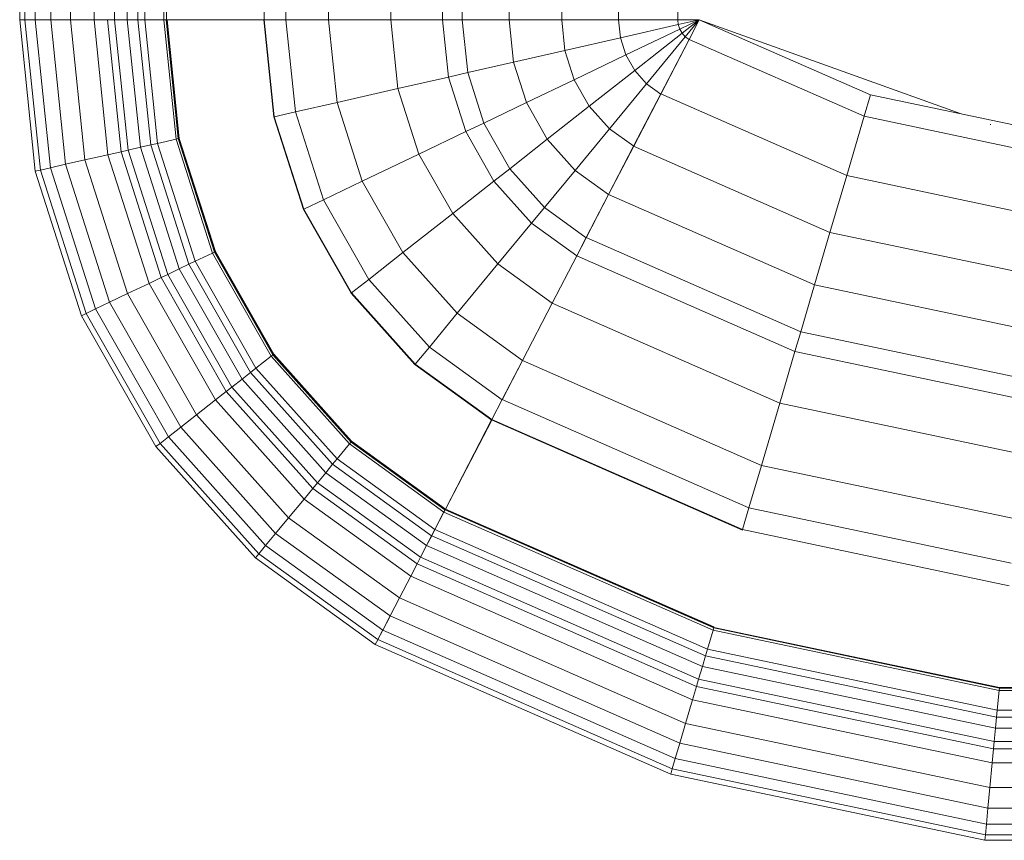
# Model space of a CAD drawing. Header units: millimetres. Extents: x 24644 to 52152, y 2709 to 38988.
# Tile 30 of 93: x 32757 to 33020, y 36380 to 36599. Entities that reach past the tile are written whole.
import ezdxf

# ---------------------------------------------------------------- set-up
doc = ezdxf.new("R2010")
doc.units = ezdxf.units.MM
doc.layers.add('M-EQPM-____-OTLN', color=50, linetype='Continuous', lineweight=20)

# ---------------------------------------------------------------- blocks, each defined once
blk = doc.blocks.new('Прямая форма - V line-609801-В_Этаж 01_Вентиляция')
at = {"layer": 'M-EQPM-____-OTLN', "color": 9}
for p, q in [((-299.99, -183.27), (-299.99, -229.09)), ((-298.6, -183.27), (-298.6, -229.09)), ((-295.82, -183.27), (-295.82, -229.09)), ((-291.73, -183.27), (-291.73, -229.09)), ((-286.45, -183.27), (-286.45, -229.09)), ((-280.15, -183.27), (-280.15, -229.09)), ((-274.68, -183.27), (-274.68, -229.09)), ((-271.3, -183.27), (-271.3, -229.09)), ((-268.48, -183.27), (-268.48, -229.09)), ((-266.64, -183.27), (-266.64, -229.09)), ((-261.6, -183.27), (-261.6, -229.09)), ((-260.84, -183.27), (-260.84, -229.09)), ((-234.78, -183.27), (-234.78, -229.09)), ((-229.01, -183.27), (-229.01, -229.09)), ((-217.65, -183.27), (-217.65, -229.09)), ((-201.03, -183.27), (-201.03, -229.09)), ((-187.3, -183.27), (-187.3, -229.09)), ((-182.02, -183.27), (-182.02, -229.09)), ((-169.53, -183.27), (-169.53, -229.09)), ((-155.5, -183.27), (-155.5, -229.09)), ((-140.36, -183.27), (-140.36, -229.09)), ((-124.56, -183.27), (-124.56, -229.09)), ((-298.6, -229.09), (-299.99, -229.09)), ((-298.6, -229.09), (-299.99, -229.09)), ((-299.99, -229.09), (-295.83, -269.46)), ((-299.99, -229.09), (-295.83, -269.46)), ((-295.82, -229.09), (-298.6, -229.09)), ((-295.82, -229.09), (-298.6, -229.09)), ((-298.6, -229.09), (-294.47, -269.15)), ((-298.6, -229.09), (-294.47, -269.15)), ((-291.73, -229.09), (-295.82, -229.09)), ((-291.73, -229.09), (-295.82, -229.09)), ((-295.82, -229.09), (-291.75, -268.53)), ((-295.82, -229.09), (-291.75, -268.53)), ((-286.45, -229.09), (-291.73, -229.09)), ((-286.45, -229.09), (-291.73, -229.09)), ((-291.73, -229.09), (-287.76, -267.61)), ((-291.73, -229.09), (-287.76, -267.61)), ((-280.15, -229.09), (-286.45, -229.09)), ((-280.15, -229.09), (-286.45, -229.09)), ((-286.45, -229.09), (-282.6, -266.44)), ((-286.45, -229.09), (-282.6, -266.44)), ((-276.59, -229.09), (-280.15, -229.09)), ((-276.59, -229.09), (-280.15, -229.09)), ((-280.15, -229.09), (-276.45, -265.04)), ((-280.15, -229.09), (-276.45, -265.04)), ((-274.68, -229.09), (-276.59, -229.09)), ((-274.68, -229.09), (-276.59, -229.09)), ((-276.59, -229.09), (-272.96, -264.24)), ((-276.59, -229.09), (-272.96, -264.24)), ((-271.3, -229.09), (-274.68, -229.09)), ((-271.3, -229.09), (-274.68, -229.09)), ((-274.68, -229.09), (-271.1, -263.82)), ((-274.68, -229.09), (-271.1, -263.82)), ((-268.48, -229.09), (-271.3, -229.09)), ((-268.48, -229.09), (-271.3, -229.09)), ((-271.3, -229.09), (-267.8, -263.06)), ((-271.3, -229.09), (-267.8, -263.06)), ((-266.64, -229.09), (-268.48, -229.09)), ((-266.64, -229.09), (-268.48, -229.09)), ((-268.48, -229.09), (-265.04, -262.43)), ((-268.48, -229.09), (-265.04, -262.43)), ((-261.6, -229.09), (-266.64, -229.09)), ((-261.6, -229.09), (-266.64, -229.09)), ((-266.64, -229.09), (-263.25, -262.03)), ((-266.64, -229.09), (-263.25, -262.03)), ((-260.97, -229.09), (-261.6, -229.09)), ((-261.6, -229.09), (-258.32, -260.9)), ((-261.6, -229.09), (-258.32, -260.9)), ((-260.84, -229.09), (-260.97, -229.09)), ((-260.97, -229.09), (-257.71, -260.76)), ((-260.97, -229.09), (-257.71, -260.76)), ((-234.78, -229.09), (-260.84, -229.09)), ((-260.71, -229.09), (-260.84, -229.09)), ((-260.84, -229.09), (-257.58, -260.73)), ((-260.84, -229.09), (-257.58, -260.73)), ((-234.91, -229.09), (-260.71, -229.09)), ((-260.71, -229.09), (-257.45, -260.7)), ((-260.71, -229.09), (-257.45, -260.7)), ((-234.78, -229.09), (-234.91, -229.09)), ((-234.91, -229.09), (-232.25, -254.96)), ((-234.91, -229.09), (-232.25, -254.96)), ((-229.01, -229.09), (-234.78, -229.09)), ((-229.01, -229.09), (-234.78, -229.09)), ((-234.78, -229.09), (-232.12, -254.93)), ((-234.78, -229.09), (-232.12, -254.93)), ((-217.65, -229.09), (-229.01, -229.09)), ((-217.65, -229.09), (-229.01, -229.09)), ((-229.01, -229.09), (-226.48, -253.64)), ((-229.01, -229.09), (-226.48, -253.64)), ((-201.03, -229.09), (-217.65, -229.09)), ((-201.03, -229.09), (-217.65, -229.09)), ((-217.65, -229.09), (-215.38, -251.11)), ((-217.65, -229.09), (-215.38, -251.11)), ((-187.3, -229.09), (-201.03, -229.09)), ((-187.3, -229.09), (-201.03, -229.09)), ((-201.03, -229.09), (-199.15, -247.41)), ((-201.03, -229.09), (-199.15, -247.41)), ((-182.02, -229.09), (-187.3, -229.09)), ((-182.02, -229.09), (-187.3, -229.09)), ((-187.3, -229.09), (-185.73, -244.35)), ((-187.3, -229.09), (-185.73, -244.35)), ((-169.53, -229.09), (-182.02, -229.09)), ((-169.53, -229.09), (-182.02, -229.09)), ((-182.02, -229.09), (-180.56, -243.17)), ((-182.02, -229.09), (-180.56, -243.17)), ((-155.5, -229.09), (-169.53, -229.09)), ((-155.5, -229.09), (-169.53, -229.09)), ((-169.53, -229.09), (-168.36, -240.39)), ((-169.53, -229.09), (-168.36, -240.39)), ((-140.36, -229.09), (-155.5, -229.09)), ((-140.36, -229.09), (-155.5, -229.09)), ((-155.5, -229.09), (-154.66, -237.26)), ((-155.5, -229.09), (-154.66, -237.26)), ((-124.56, -229.09), (-140.36, -229.09)), ((-124.56, -229.09), (-140.36, -229.09)), ((-140.36, -229.09), (-139.86, -233.89)), ((-140.36, -229.09), (-139.86, -233.89)), ((-124.43, -230.37), (-139.86, -233.89)), ((-124.43, -230.37), (-139.86, -233.89)), ((-118.83, -229.09), (-124.56, -229.09)), ((-118.83, -229.09), (-124.56, -229.09)), ((-124.56, -229.09), (-124.43, -230.37)), ((-124.56, -229.09), (-124.43, -230.37)), ((-118.83, -229.09), (-124.43, -230.37)), ((-118.83, -229.09), (-124.43, -230.37)), ((-124.43, -230.37), (-124.04, -231.59)), ((-124.43, -230.37), (-124.04, -231.59)), ((-118.83, -229.09), (-124.04, -231.59)), ((-118.83, -229.09), (-124.04, -231.59)), ((-118.83, -229.09), (-123.41, -232.69)), ((-118.83, -229.09), (-123.41, -232.69)), ((-118.83, -229.09), (-122.57, -233.63)), ((-118.83, -229.09), (-122.57, -233.63)), ((-118.85, -229.09), (-121.57, -234.34)), ((-118.83, -229.09), (-121.56, -234.36)), ((-118.83, -229.07), (-73.23, -249.09)), ((-49.02, -254.19), (-118.83, -229.09)), ((-124.04, -231.59), (-138.4, -238.46)), ((-124.04, -231.59), (-138.4, -238.46)), ((-123.41, -232.69), (-136.04, -242.61)), ((-123.41, -232.69), (-136.04, -242.61)), ((-124.04, -231.59), (-123.41, -232.69)), ((-124.04, -231.59), (-123.41, -232.69)), ((-123.41, -232.69), (-122.57, -233.63)), ((-123.41, -232.69), (-122.57, -233.63)), ((-139.86, -233.89), (-154.66, -237.26)), ((-139.86, -233.89), (-154.66, -237.26)), ((-139.86, -233.89), (-138.4, -238.46)), ((-139.86, -233.89), (-138.4, -238.46)), ((-122.57, -233.63), (-132.89, -246.14)), ((-122.57, -233.63), (-132.89, -246.14)), ((-121.57, -234.34), (-129.11, -248.85)), ((-121.56, -234.36), (-129.09, -248.88)), ((-122.57, -233.63), (-121.56, -234.36)), ((-122.57, -233.63), (-121.56, -234.36)), ((-121.57, -234.34), (-74.91, -254.82)), ((-121.57, -234.34), (-74.91, -254.82)), ((-154.66, -237.26), (-168.36, -240.39)), ((-154.66, -237.26), (-168.36, -240.39)), ((-154.66, -237.26), (-152.17, -245.06)), ((-154.66, -237.26), (-152.17, -245.06)), ((-138.4, -238.46), (-152.17, -245.06)), ((-138.4, -238.46), (-152.17, -245.06)), ((-138.4, -238.46), (-136.04, -242.61)), ((-138.4, -238.46), (-136.04, -242.61)), ((-168.36, -240.39), (-180.56, -243.17)), ((-168.36, -240.39), (-180.56, -243.17)), ((-168.36, -240.39), (-164.92, -251.17)), ((-168.36, -240.39), (-164.92, -251.17)), ((-180.56, -243.17), (-185.73, -244.35)), ((-180.56, -243.17), (-185.73, -244.35)), ((-180.56, -243.17), (-176.28, -256.6)), ((-180.56, -243.17), (-176.28, -256.6)), ((-136.04, -242.61), (-148.15, -252.12)), ((-136.04, -242.61), (-148.15, -252.12)), ((-136.04, -242.61), (-132.89, -246.14)), ((-136.04, -242.61), (-132.89, -246.14)), ((-185.73, -244.35), (-199.15, -247.41)), ((-185.73, -244.35), (-199.15, -247.41)), ((-185.73, -244.35), (-181.08, -258.9)), ((-185.73, -244.35), (-181.08, -258.9)), ((-152.17, -245.06), (-164.92, -251.17)), ((-152.17, -245.06), (-164.92, -251.17)), ((-152.17, -245.06), (-148.15, -252.12)), ((-152.17, -245.06), (-148.15, -252.12)), ((-132.89, -246.14), (-142.78, -258.12)), ((-132.89, -246.14), (-142.78, -258.12)), ((-132.89, -246.14), (-129.09, -248.88)), ((-132.89, -246.14), (-129.09, -248.88)), ((-199.15, -247.41), (-215.38, -251.11)), ((-199.15, -247.41), (-215.38, -251.11)), ((-199.15, -247.41), (-193.57, -264.88)), ((-199.15, -247.41), (-193.57, -264.88)), ((-129.11, -248.85), (-136.33, -262.77)), ((-129.09, -248.88), (-136.31, -262.79)), ((-129.11, -248.85), (-79.55, -270.61)), ((-129.11, -248.85), (-79.55, -270.61)), ((-73.23, -249.09), (-74.91, -254.82)), ((-73.23, -249.09), (-74.91, -254.82)), ((-73.23, -249.09), (-24.73, -259.3)), ((-215.38, -251.11), (-226.48, -253.64)), ((-215.38, -251.11), (-226.48, -253.64)), ((-215.38, -251.11), (-208.67, -272.12)), ((-215.38, -251.11), (-208.67, -272.12)), ((-164.92, -251.17), (-176.28, -256.6)), ((-164.92, -251.17), (-176.28, -256.6)), ((-164.92, -251.17), (-159.36, -260.93)), ((-164.92, -251.17), (-159.36, -260.93)), ((-226.48, -253.64), (-232.12, -254.93)), ((-226.48, -253.64), (-232.12, -254.93)), ((-226.48, -253.64), (-219, -277.06)), ((-226.48, -253.64), (-219, -277.06)), ((-148.15, -252.12), (-159.36, -260.93)), ((-148.15, -252.12), (-159.36, -260.93)), ((-148.15, -252.12), (-142.78, -258.12)), ((-148.15, -252.12), (-142.78, -258.12)), ((-232.12, -254.93), (-232.25, -254.96)), ((-232.12, -254.93), (-232.25, -254.96)), ((-232.25, -254.96), (-224.37, -279.63)), ((-232.25, -254.96), (-224.37, -279.63)), ((-232.12, -254.93), (-224.25, -279.58)), ((-232.12, -254.93), (-224.25, -279.58)), ((-176.28, -256.6), (-181.08, -258.9)), ((-176.28, -256.6), (-181.08, -258.9)), ((-176.28, -256.6), (-169.35, -268.77)), ((-176.28, -256.6), (-169.35, -268.77)), ((-74.91, -254.82), (-79.55, -270.61)), ((-74.91, -254.82), (-79.55, -270.61)), ((-74.91, -254.82), (-25.3, -265.27)), ((-74.91, -254.82), (-25.3, -265.27)), ((-41.1, -257.04), (-41.3, -256.97)), ((-181.08, -258.9), (-193.57, -264.88)), ((-181.08, -258.9), (-193.57, -264.88)), ((-181.08, -258.9), (-173.57, -272.09)), ((-181.08, -258.9), (-173.57, -272.09)), ((-142.78, -258.12), (-151.94, -269.23)), ((-142.78, -258.12), (-151.94, -269.23)), ((-142.78, -258.12), (-136.31, -262.79)), ((-142.78, -258.12), (-136.31, -262.79)), ((-265.04, -262.43), (-267.8, -263.06)), ((-265.04, -262.43), (-267.8, -263.06)), ((-263.25, -262.03), (-265.04, -262.43)), ((-263.25, -262.03), (-265.04, -262.43)), ((-265.04, -262.43), (-254.88, -294.24)), ((-265.04, -262.43), (-254.88, -294.24)), ((-258.32, -260.9), (-263.25, -262.03)), ((-258.32, -260.9), (-263.25, -262.03)), ((-263.25, -262.03), (-253.22, -293.45)), ((-263.25, -262.03), (-253.22, -293.45)), ((-257.71, -260.76), (-258.32, -260.9)), ((-257.71, -260.76), (-258.32, -260.9)), ((-258.32, -260.9), (-248.63, -291.25)), ((-258.32, -260.9), (-248.63, -291.25)), ((-257.58, -260.73), (-257.71, -260.76)), ((-257.58, -260.73), (-257.71, -260.76)), ((-257.71, -260.76), (-248.06, -290.98)), ((-257.71, -260.76), (-248.06, -290.98)), ((-257.45, -260.7), (-257.58, -260.73)), ((-257.45, -260.7), (-257.58, -260.73)), ((-257.58, -260.73), (-247.94, -290.92)), ((-257.58, -260.73), (-247.94, -290.92)), ((-257.45, -260.7), (-247.82, -290.86)), ((-257.45, -260.7), (-247.82, -290.86)), ((-159.36, -260.93), (-169.35, -268.77)), ((-159.36, -260.93), (-169.35, -268.77)), ((-159.36, -260.93), (-151.94, -269.23)), ((-159.36, -260.93), (-151.94, -269.23)), ((-276.45, -265.04), (-282.6, -266.44)), ((-276.45, -265.04), (-282.6, -266.44)), ((-272.96, -264.24), (-276.45, -265.04)), ((-272.96, -264.24), (-276.45, -265.04)), ((-276.45, -265.04), (-265.5, -299.33)), ((-276.45, -265.04), (-265.5, -299.33)), ((-271.1, -263.82), (-272.96, -264.24)), ((-271.1, -263.82), (-272.96, -264.24)), ((-272.96, -264.24), (-262.26, -297.78)), ((-272.96, -264.24), (-262.26, -297.78)), ((-267.8, -263.06), (-271.1, -263.82)), ((-267.8, -263.06), (-271.1, -263.82)), ((-271.1, -263.82), (-260.52, -296.94)), ((-271.1, -263.82), (-260.52, -296.94)), ((-267.8, -263.06), (-257.45, -295.47)), ((-267.8, -263.06), (-257.45, -295.47)), ((-193.57, -264.88), (-208.67, -272.12)), ((-193.57, -264.88), (-208.67, -272.12)), ((-193.57, -264.88), (-184.55, -280.71)), ((-193.57, -264.88), (-184.55, -280.71)), ((-136.33, -262.77), (-143.01, -275.66)), ((-136.31, -262.79), (-143, -275.69)), ((-136.33, -262.77), (-84, -285.74)), ((-136.33, -262.77), (-84, -285.74)), ((-287.76, -267.61), (-291.75, -268.53)), ((-287.76, -267.61), (-291.75, -268.53)), ((-282.6, -266.44), (-287.76, -267.61)), ((-282.6, -266.44), (-287.76, -267.61)), ((-287.76, -267.61), (-276.02, -304.37)), ((-287.76, -267.61), (-276.02, -304.37)), ((-282.6, -266.44), (-271.23, -302.07)), ((-282.6, -266.44), (-271.23, -302.07)), ((-294.47, -269.15), (-295.83, -269.46)), ((-294.47, -269.15), (-295.83, -269.46)), ((-295.83, -269.46), (-283.54, -307.97)), ((-295.83, -269.46), (-283.54, -307.97)), ((-291.75, -268.53), (-294.47, -269.15)), ((-291.75, -268.53), (-294.47, -269.15)), ((-294.47, -269.15), (-282.27, -307.36)), ((-294.47, -269.15), (-282.27, -307.36)), ((-291.75, -268.53), (-279.74, -306.15)), ((-291.75, -268.53), (-279.74, -306.15)), ((-169.35, -268.77), (-173.57, -272.09)), ((-169.35, -268.77), (-173.57, -272.09)), ((-169.35, -268.77), (-160.1, -279.12)), ((-169.35, -268.77), (-160.1, -279.12)), ((-151.94, -269.23), (-160.1, -279.12)), ((-151.94, -269.23), (-160.1, -279.12)), ((-151.94, -269.23), (-143, -275.69)), ((-151.94, -269.23), (-143, -275.69)), ((-208.67, -272.12), (-219, -277.06)), ((-208.67, -272.12), (-219, -277.06)), ((-208.67, -272.12), (-197.84, -291.15)), ((-208.67, -272.12), (-197.84, -291.15)), ((-173.57, -272.09), (-184.55, -280.71)), ((-173.57, -272.09), (-184.55, -280.71)), ((-173.57, -272.09), (-163.55, -283.3)), ((-173.57, -272.09), (-163.55, -283.3)), ((-79.55, -270.61), (-84, -285.74)), ((-79.55, -270.61), (-84, -285.74)), ((-79.55, -270.61), (-26.87, -281.7)), ((-79.55, -270.61), (-26.87, -281.7)), ((-219, -277.06), (-224.25, -279.58)), ((-219, -277.06), (-224.25, -279.58)), ((-219, -277.06), (-206.92, -298.28)), ((-219, -277.06), (-206.92, -298.28)), ((-143.01, -275.66), (-148.97, -287.14)), ((-143, -275.69), (-148.95, -287.16)), ((-143.01, -275.66), (-88.13, -299.76)), ((-143.01, -275.66), (-88.13, -299.76)), ((-224.25, -279.58), (-224.37, -279.63)), ((-224.25, -279.58), (-224.37, -279.63)), ((-224.37, -279.63), (-211.64, -301.99)), ((-224.37, -279.63), (-211.64, -301.99)), ((-224.25, -279.58), (-211.54, -301.9)), ((-224.25, -279.58), (-211.54, -301.9)), ((-184.55, -280.71), (-197.84, -291.15)), ((-184.55, -280.71), (-197.84, -291.15)), ((-184.55, -280.71), (-172.52, -294.17)), ((-184.55, -280.71), (-172.52, -294.17)), ((-160.1, -279.12), (-163.55, -283.3)), ((-160.1, -279.12), (-163.55, -283.3)), ((-160.1, -279.12), (-148.95, -287.16)), ((-160.1, -279.12), (-148.95, -287.16)), ((-163.55, -283.3), (-172.52, -294.17)), ((-163.55, -283.3), (-172.52, -294.17)), ((-163.55, -283.3), (-151.47, -292.02)), ((-163.55, -283.3), (-151.47, -292.02)), ((-84, -285.74), (-88.13, -299.76)), ((-84, -285.74), (-88.13, -299.76)), ((-84, -285.74), (-28.37, -297.46)), ((-84, -285.74), (-28.37, -297.46)), ((-148.97, -287.14), (-151.49, -291.99)), ((-148.95, -287.16), (-151.47, -292.02)), ((-148.97, -287.14), (-91.79, -312.24)), ((-148.97, -287.14), (-91.79, -312.24)), ((-248.63, -291.25), (-253.22, -293.45)), ((-248.63, -291.25), (-253.22, -293.45)), ((-248.06, -290.98), (-248.63, -291.25)), ((-248.06, -290.98), (-248.63, -291.25)), ((-248.63, -291.25), (-232.98, -318.74)), ((-248.63, -291.25), (-232.98, -318.74)), ((-247.94, -290.92), (-248.06, -290.98)), ((-247.94, -290.92), (-248.06, -290.98)), ((-248.06, -290.98), (-232.48, -318.35)), ((-248.06, -290.98), (-232.48, -318.35)), ((-247.82, -290.86), (-247.94, -290.92)), ((-247.82, -290.86), (-247.94, -290.92)), ((-247.94, -290.92), (-232.37, -318.27)), ((-247.94, -290.92), (-232.37, -318.27)), ((-247.82, -290.86), (-232.27, -318.19)), ((-247.82, -290.86), (-232.27, -318.19)), ((-197.84, -291.15), (-206.92, -298.28)), ((-197.84, -291.15), (-206.92, -298.28)), ((-197.84, -291.15), (-183.37, -307.32)), ((-197.84, -291.15), (-183.37, -307.32)), ((-253.22, -293.45), (-254.88, -294.24)), ((-253.22, -293.45), (-254.88, -294.24)), ((-253.22, -293.45), (-237.01, -321.91)), ((-253.22, -293.45), (-237.01, -321.91)), ((-151.49, -291.99), (-158.03, -304.61)), ((-151.47, -292.02), (-158.02, -304.64)), ((-151.49, -291.99), (-93.35, -317.52)), ((-151.49, -291.99), (-93.35, -317.52)), ((-257.45, -295.47), (-260.52, -296.94)), ((-257.45, -295.47), (-260.52, -296.94)), ((-254.88, -294.24), (-257.45, -295.47)), ((-254.88, -294.24), (-257.45, -295.47)), ((-257.45, -295.47), (-240.73, -324.84)), ((-257.45, -295.47), (-240.73, -324.84)), ((-254.88, -294.24), (-238.47, -323.06)), ((-254.88, -294.24), (-238.47, -323.06)), ((-172.52, -294.17), (-183.37, -307.32)), ((-172.52, -294.17), (-183.37, -307.32)), ((-172.52, -294.17), (-158.02, -304.64)), ((-172.52, -294.17), (-158.02, -304.64)), ((-262.26, -297.78), (-265.5, -299.33)), ((-262.26, -297.78), (-265.5, -299.33)), ((-260.52, -296.94), (-262.26, -297.78)), ((-260.52, -296.94), (-262.26, -297.78)), ((-262.26, -297.78), (-244.96, -328.16)), ((-262.26, -297.78), (-244.96, -328.16)), ((-260.52, -296.94), (-243.43, -326.96)), ((-260.52, -296.94), (-243.43, -326.96)), ((-206.92, -298.28), (-211.54, -301.9)), ((-206.92, -298.28), (-211.54, -301.9)), ((-206.92, -298.28), (-190.79, -316.32)), ((-206.92, -298.28), (-190.79, -316.32)), ((-265.5, -299.33), (-271.23, -302.07)), ((-265.5, -299.33), (-271.23, -302.07)), ((-265.5, -299.33), (-247.81, -330.39)), ((-265.5, -299.33), (-247.81, -330.39)), ((-88.13, -299.76), (-91.79, -312.24)), ((-88.13, -299.76), (-91.79, -312.24)), ((-88.13, -299.76), (-29.77, -312.05)), ((-88.13, -299.76), (-29.77, -312.05)), ((-276.02, -304.37), (-279.74, -306.15)), ((-276.02, -304.37), (-279.74, -306.15)), ((-271.23, -302.07), (-276.02, -304.37)), ((-271.23, -302.07), (-276.02, -304.37)), ((-276.02, -304.37), (-257.07, -337.66)), ((-276.02, -304.37), (-257.07, -337.66)), ((-271.23, -302.07), (-252.85, -334.35)), ((-271.23, -302.07), (-252.85, -334.35)), ((-211.54, -301.9), (-211.64, -301.99)), ((-211.54, -301.9), (-211.64, -301.99)), ((-211.64, -301.99), (-194.65, -320.99)), ((-211.64, -301.99), (-194.65, -320.99)), ((-211.54, -301.9), (-194.56, -320.89)), ((-211.54, -301.9), (-194.56, -320.89)), ((-279.74, -306.15), (-282.27, -307.36)), ((-279.74, -306.15), (-282.27, -307.36)), ((-279.74, -306.15), (-260.34, -340.23)), ((-279.74, -306.15), (-260.34, -340.23)), ((-158.03, -304.61), (-165.96, -319.88)), ((-158.02, -304.64), (-165.94, -319.91)), ((-158.03, -304.61), (-97.38, -331.24)), ((-158.03, -304.61), (-97.38, -331.24)), ((-282.27, -307.36), (-283.54, -307.97)), ((-282.27, -307.36), (-283.54, -307.97)), ((-283.54, -307.97), (-263.67, -342.85)), ((-283.54, -307.97), (-263.67, -342.85)), ((-282.27, -307.36), (-262.56, -341.98)), ((-282.27, -307.36), (-262.56, -341.98)), ((-183.37, -307.32), (-190.79, -316.32)), ((-183.37, -307.32), (-190.79, -316.32)), ((-183.37, -307.32), (-165.94, -319.91)), ((-183.37, -307.32), (-165.94, -319.91)), ((-91.79, -312.24), (-93.35, -317.52)), ((-91.79, -312.24), (-93.35, -317.52)), ((-91.79, -312.24), (-31.01, -325.04)), ((-91.79, -312.24), (-31.01, -325.04)), ((-190.79, -316.32), (-194.56, -320.89)), ((-190.79, -316.32), (-194.56, -320.89)), ((-190.79, -316.32), (-171.36, -330.35)), ((-190.79, -316.32), (-171.36, -330.35)), ((-93.35, -317.52), (-97.38, -331.24)), ((-93.35, -317.52), (-97.38, -331.24)), ((-93.35, -317.52), (-31.53, -330.54)), ((-93.35, -317.52), (-31.53, -330.54)), ((-232.98, -318.74), (-237.01, -321.91)), ((-232.98, -318.74), (-237.01, -321.91)), ((-232.48, -318.35), (-232.98, -318.74)), ((-232.48, -318.35), (-232.98, -318.74)), ((-232.98, -318.74), (-212.08, -342.12)), ((-232.98, -318.74), (-212.08, -342.12)), ((-232.37, -318.27), (-232.48, -318.35)), ((-232.37, -318.27), (-232.48, -318.35)), ((-232.48, -318.35), (-211.67, -341.62)), ((-232.48, -318.35), (-211.67, -341.62)), ((-232.27, -318.19), (-232.37, -318.27)), ((-232.27, -318.19), (-232.37, -318.27)), ((-232.37, -318.27), (-211.59, -341.52)), ((-232.37, -318.27), (-211.59, -341.52)), ((-232.27, -318.19), (-211.5, -341.42)), ((-232.27, -318.19), (-211.5, -341.42)), ((-165.96, -319.88), (-171.37, -330.33)), ((-165.94, -319.91), (-171.36, -330.35)), ((-165.96, -319.88), (-102.26, -347.85)), ((-165.96, -319.88), (-102.26, -347.85)), ((-237.01, -321.91), (-238.47, -323.06)), ((-237.01, -321.91), (-238.47, -323.06)), ((-237.01, -321.91), (-215.37, -346.11)), ((-237.01, -321.91), (-215.37, -346.11)), ((-194.56, -320.89), (-194.65, -320.99)), ((-194.56, -320.89), (-194.65, -320.99)), ((-194.65, -320.99), (-174.17, -335.77)), ((-194.65, -320.99), (-174.17, -335.77)), ((-194.56, -320.89), (-174.11, -335.65)), ((-194.56, -320.89), (-174.11, -335.65)), ((-240.73, -324.84), (-243.43, -326.96)), ((-240.73, -324.84), (-243.43, -326.96)), ((-238.47, -323.06), (-240.73, -324.84)), ((-238.47, -323.06), (-240.73, -324.84)), ((-240.73, -324.84), (-218.42, -349.8)), ((-240.73, -324.84), (-218.42, -349.8)), ((-238.47, -323.06), (-216.57, -347.56)), ((-238.47, -323.06), (-216.57, -347.56)), ((-243.43, -326.96), (-244.96, -328.16)), ((-243.43, -326.96), (-244.96, -328.16)), ((-243.43, -326.96), (-220.62, -352.47)), ((-243.43, -326.96), (-220.62, -352.47)), ((-247.81, -330.39), (-252.85, -334.35)), ((-247.81, -330.39), (-252.85, -334.35)), ((-244.96, -328.16), (-247.81, -330.39)), ((-244.96, -328.16), (-247.81, -330.39)), ((-247.81, -330.39), (-224.2, -356.81)), ((-247.81, -330.39), (-224.2, -356.81)), ((-244.96, -328.16), (-221.87, -353.98)), ((-244.96, -328.16), (-221.87, -353.98)), ((-171.37, -330.33), (-174.12, -335.63)), ((-171.37, -330.33), (-105.6, -359.2)), ((-171.37, -330.33), (-105.6, -359.2)), ((-97.38, -331.24), (-102.26, -347.85)), ((-97.38, -331.24), (-102.26, -347.85)), ((-97.38, -331.24), (-32.89, -344.83)), ((-97.38, -331.24), (-32.89, -344.83)), ((-252.85, -334.35), (-257.07, -337.66)), ((-252.85, -334.35), (-257.07, -337.66)), ((-252.85, -334.35), (-228.31, -361.79)), ((-252.85, -334.35), (-228.31, -361.79)), ((-174.19, -335.75), (-186.5, -359.48)), ((-174.17, -335.77), (-186.47, -359.48)), ((-174.12, -335.63), (-174.19, -335.75)), ((-174.19, -335.75), (-107.33, -365.1)), ((-174.19, -335.75), (-107.33, -365.1)), ((-174.11, -335.65), (-174.17, -335.77)), ((-174.12, -335.63), (-107.3, -364.97)), ((-174.12, -335.63), (-107.3, -364.97)), ((-257.07, -337.66), (-260.34, -340.23)), ((-257.07, -337.66), (-260.34, -340.23)), ((-257.07, -337.66), (-231.76, -365.97)), ((-257.07, -337.66), (-231.76, -365.97)), ((-260.34, -340.23), (-262.56, -341.98)), ((-260.34, -340.23), (-262.56, -341.98)), ((-260.34, -340.23), (-234.43, -369.21)), ((-260.34, -340.23), (-234.43, -369.21)), ((-262.56, -341.98), (-263.67, -342.85)), ((-262.56, -341.98), (-263.67, -342.85)), ((-263.67, -342.85), (-237.16, -372.51)), ((-263.67, -342.85), (-237.16, -372.51)), ((-262.56, -341.98), (-236.25, -371.41)), ((-262.56, -341.98), (-236.25, -371.41)), ((-212.08, -342.12), (-215.37, -346.11)), ((-212.08, -342.12), (-215.37, -346.11)), ((-211.67, -341.62), (-212.08, -342.12)), ((-211.67, -341.62), (-212.08, -342.12)), ((-212.08, -342.12), (-186.91, -360.29)), ((-212.08, -342.12), (-186.91, -360.29)), ((-211.59, -341.52), (-211.67, -341.62)), ((-211.59, -341.52), (-211.67, -341.62)), ((-211.67, -341.62), (-186.62, -359.7)), ((-211.67, -341.62), (-186.62, -359.7)), ((-211.5, -341.42), (-211.59, -341.52)), ((-211.5, -341.42), (-211.59, -341.52)), ((-211.59, -341.52), (-186.56, -359.58)), ((-211.59, -341.52), (-186.56, -359.58)), ((-211.5, -341.42), (-186.47, -359.48)), ((-211.5, -341.42), (-186.47, -359.48)), ((-215.37, -346.11), (-216.57, -347.56)), ((-215.37, -346.11), (-216.57, -347.56)), ((-215.37, -346.11), (-189.31, -364.92)), ((-215.37, -346.11), (-189.31, -364.92)), ((-216.57, -347.56), (-218.42, -349.8)), ((-216.57, -347.56), (-218.42, -349.8)), ((-216.57, -347.56), (-190.19, -366.61)), ((-216.57, -347.56), (-190.19, -366.61)), ((-102.26, -347.85), (-105.6, -359.2)), ((-102.26, -347.85), (-105.6, -359.2)), ((-102.26, -347.85), (-34.54, -362.11)), ((-102.26, -347.85), (-34.54, -362.11)), ((-218.42, -349.8), (-220.62, -352.47)), ((-218.42, -349.8), (-220.62, -352.47)), ((-218.42, -349.8), (-191.54, -369.2)), ((-218.42, -349.8), (-191.54, -369.2)), ((-221.87, -353.98), (-224.2, -356.81)), ((-221.87, -353.98), (-224.2, -356.81)), ((-220.62, -352.47), (-221.87, -353.98)), ((-220.62, -352.47), (-221.87, -353.98)), ((-221.87, -353.98), (-194.06, -374.06)), ((-221.87, -353.98), (-194.06, -374.06)), ((-220.62, -352.47), (-193.14, -372.31)), ((-220.62, -352.47), (-193.14, -372.31)), ((-224.2, -356.81), (-228.31, -361.79)), ((-224.2, -356.81), (-228.31, -361.79)), ((-224.2, -356.81), (-195.76, -377.34)), ((-224.2, -356.81), (-195.76, -377.34)), ((-186.5, -359.48), (-186.56, -359.6)), ((-186.47, -359.48), (-186.54, -359.6)), ((-186.5, -359.48), (-114.92, -390.91)), ((-186.5, -359.48), (-114.92, -390.91)), ((-105.6, -359.2), (-107.3, -364.97)), ((-105.6, -359.2), (-107.3, -364.97)), ((-105.6, -359.2), (-35.67, -373.93)), ((-105.6, -359.2), (-35.67, -373.93)), ((-228.31, -361.79), (-231.76, -365.97)), ((-228.31, -361.79), (-231.76, -365.97)), ((-228.31, -361.79), (-198.76, -383.13)), ((-228.31, -361.79), (-198.76, -383.13)), ((-186.91, -360.27), (-189.31, -364.91)), ((-186.9, -360.3), (-189.3, -364.93)), ((-186.62, -359.72), (-186.91, -360.27)), ((-186.6, -359.72), (-186.9, -360.3)), ((-186.9, -360.28), (-115.17, -391.77)), ((-186.9, -360.28), (-115.17, -391.77)), ((-186.56, -359.6), (-186.62, -359.72)), ((-186.54, -359.6), (-186.6, -359.72)), ((-186.6, -359.73), (-115, -391.17)), ((-186.6, -359.73), (-115, -391.17)), ((-186.54, -359.61), (-114.96, -391.04)), ((-186.54, -359.61), (-114.96, -391.04)), ((-231.76, -365.97), (-234.43, -369.21)), ((-231.76, -365.97), (-234.43, -369.21)), ((-231.76, -365.97), (-201.27, -387.98)), ((-231.76, -365.97), (-201.27, -387.98)), ((-190.19, -366.59), (-191.54, -369.19)), ((-190.17, -366.62), (-191.52, -369.21)), ((-189.31, -364.91), (-190.19, -366.59)), ((-189.3, -364.93), (-190.17, -366.62)), ((-190.17, -366.6), (-117.19, -398.64)), ((-190.17, -366.6), (-117.19, -398.64)), ((-189.3, -364.91), (-116.66, -396.81)), ((-189.3, -364.91), (-116.66, -396.81)), ((-107.3, -364.97), (-107.33, -365.1)), ((-107.33, -365.1), (-107.3, -364.97)), ((-107.3, -364.97), (-36.24, -379.93)), ((-107.3, -364.97), (-36.24, -379.93)), ((-234.43, -369.21), (-236.25, -371.41)), ((-234.43, -369.21), (-236.25, -371.41)), ((-234.43, -369.21), (-203.22, -391.74)), ((-234.43, -369.21), (-203.22, -391.74)), ((-191.54, -369.19), (-193.14, -372.29)), ((-191.52, -369.21), (-193.13, -372.32)), ((-191.52, -369.2), (-118.02, -401.46)), ((-191.52, -369.2), (-118.02, -401.46)), ((-236.25, -371.41), (-237.16, -372.51)), ((-236.25, -371.41), (-237.16, -372.51)), ((-237.16, -372.51), (-205.2, -395.58)), ((-237.16, -372.51), (-205.2, -395.58)), ((-236.25, -371.41), (-204.55, -394.29)), ((-236.25, -371.41), (-204.55, -394.29)), ((-193.14, -372.29), (-194.06, -374.05)), ((-193.13, -372.32), (-194.04, -374.07)), ((-193.14, -372.29), (-119.02, -404.84)), ((-193.14, -372.29), (-119.02, -404.84)), ((-194.06, -374.05), (-195.76, -377.33)), ((-194.04, -374.07), (-195.73, -377.33)), ((-194.04, -374.05), (-119.58, -406.75)), ((-194.04, -374.05), (-119.58, -406.75)), ((-195.77, -377.35), (-198.76, -383.11)), ((-195.74, -377.35), (-198.73, -383.11)), ((-195.74, -377.33), (-120.63, -410.31)), ((-195.74, -377.33), (-120.63, -410.31)), ((-198.77, -383.14), (-201.27, -387.96)), ((-198.75, -383.14), (-201.25, -387.96)), ((-198.76, -383.11), (-122.48, -416.6)), ((-198.76, -383.11), (-122.48, -416.6)), ((-201.29, -387.99), (-203.22, -391.72)), ((-201.26, -387.99), (-203.2, -391.72)), ((-201.26, -387.97), (-124.03, -421.88)), ((-201.26, -387.97), (-124.03, -421.88)), ((-114.96, -391.04), (-115, -391.17)), ((-114.96, -391.04), (-115, -391.17)), ((-114.92, -390.91), (-114.96, -391.04)), ((-114.92, -390.91), (-114.96, -391.04)), ((-114.96, -391.04), (-38.83, -407.07)), ((-114.96, -391.04), (-38.83, -407.07)), ((-203.24, -391.75), (-204.55, -394.28)), ((-203.21, -391.75), (-204.53, -394.28)), ((-203.21, -391.73), (-125.23, -425.96)), ((-203.21, -391.73), (-125.23, -425.96)), ((-115.17, -391.77), (-116.66, -396.81)), ((-115.17, -391.77), (-116.66, -396.81)), ((-115, -391.17), (-115.17, -391.77)), ((-115, -391.17), (-115.17, -391.77)), ((-115.17, -391.77), (-38.9, -407.83)), ((-115.17, -391.77), (-38.9, -407.83)), ((-115, -391.17), (-38.84, -407.21)), ((-115, -391.17), (-38.84, -407.21)), ((-205.21, -395.56), (-126.45, -430.14)), ((-205.21, -395.56), (-126.45, -430.14)), ((-204.54, -394.3), (-205.2, -395.58)), ((-204.54, -394.29), (-126.05, -428.75)), ((-204.54, -394.29), (-126.05, -428.75)), ((-117.19, -398.64), (-118.02, -401.46)), ((-117.19, -398.64), (-118.02, -401.46)), ((-116.66, -396.81), (-117.19, -398.64)), ((-116.66, -396.81), (-117.19, -398.64)), ((-117.19, -398.64), (-39.58, -414.98)), ((-117.19, -398.64), (-39.58, -414.98)), ((-116.66, -396.81), (-39.4, -413.08)), ((-116.66, -396.81), (-39.4, -413.08)), ((-118.02, -401.46), (-119.02, -404.84)), ((-118.02, -401.46), (-119.02, -404.84)), ((-118.02, -401.46), (-39.87, -417.92)), ((-118.02, -401.46), (-39.87, -417.92)), ((-119.58, -406.75), (-120.63, -410.31)), ((-119.58, -406.75), (-120.63, -410.31)), ((-119.02, -404.84), (-119.58, -406.75)), ((-119.02, -404.84), (-119.58, -406.75)), ((-119.58, -406.75), (-40.39, -423.42)), ((-119.58, -406.75), (-40.39, -423.42)), ((-119.02, -404.84), (-40.2, -421.44)), ((-119.02, -404.84), (-40.2, -421.44)), ((-38.9, -407.83), (-39.4, -413.08)), ((-38.9, -407.83), (-39.4, -413.08)), ((-38.84, -407.21), (-38.9, -407.83)), ((-38.84, -407.21), (-38.9, -407.83)), ((-38.9, -407.83), (38.9, -407.83)), ((-38.9, -407.83), (38.9, -407.83)), ((-38.83, -407.07), (-38.84, -407.21)), ((-38.83, -407.07), (-38.84, -407.21)), ((-38.84, -407.21), (38.84, -407.21)), ((-38.84, -407.21), (38.84, -407.21)), ((-38.83, -407.07), (38.83, -407.07)), ((-38.83, -407.07), (38.83, -407.07)), ((-120.63, -410.31), (-122.48, -416.6)), ((-120.63, -410.31), (-122.48, -416.6)), ((-120.63, -410.31), (-40.74, -427.13)), ((-120.63, -410.31), (-40.74, -427.13)), ((-39.4, -413.08), (-39.58, -414.98)), ((-39.4, -413.08), (-39.58, -414.98)), ((-39.4, -413.08), (39.4, -413.08)), ((-39.4, -413.08), (39.4, -413.08)), ((-122.48, -416.6), (-124.03, -421.88)), ((-122.48, -416.6), (-124.03, -421.88)), ((-122.48, -416.6), (-41.37, -433.69)), ((-122.48, -416.6), (-41.37, -433.69)), ((-39.58, -414.98), (-39.87, -417.92)), ((-39.58, -414.98), (-39.87, -417.92)), ((-39.58, -414.98), (39.58, -414.98)), ((-39.58, -414.98), (39.58, -414.98)), ((-39.87, -417.92), (-40.2, -421.44)), ((-39.87, -417.92), (-40.2, -421.44)), ((-39.87, -417.92), (39.86, -417.92)), ((-39.87, -417.92), (39.86, -417.92)), ((-124.03, -421.88), (-125.23, -425.96)), ((-124.03, -421.88), (-125.23, -425.96)), ((-124.03, -421.88), (-41.89, -439.17)), ((-124.03, -421.88), (-41.89, -439.17)), ((-40.2, -421.44), (-40.39, -423.42)), ((-40.2, -421.44), (-40.39, -423.42)), ((-40.2, -421.44), (40.2, -421.44)), ((-40.2, -421.44), (40.2, -421.44)), ((-40.39, -423.42), (-40.74, -427.13)), ((-40.39, -423.42), (-40.74, -427.13)), ((-40.39, -423.42), (40.39, -423.42)), ((-40.39, -423.42), (40.39, -423.42)), ((-125.23, -425.96), (-126.05, -428.75)), ((-125.23, -425.96), (-126.05, -428.75)), ((-125.23, -425.96), (-42.3, -443.43)), ((-125.23, -425.96), (-42.3, -443.43)), ((-40.74, -427.13), (-41.37, -433.69)), ((-40.74, -427.13), (-41.37, -433.69)), ((-40.74, -427.13), (40.74, -427.13)), ((-40.74, -427.13), (40.74, -427.13)), ((-126.05, -428.75), (-126.45, -430.14)), ((-126.05, -428.75), (-126.45, -430.14)), ((-126.45, -430.14), (-42.71, -447.77)), ((-126.45, -430.14), (-42.71, -447.77)), ((-126.05, -428.75), (-42.57, -446.33)), ((-126.05, -428.75), (-42.57, -446.33)), ((-41.37, -433.69), (-41.89, -439.17)), ((-41.37, -433.69), (-41.89, -439.17)), ((-41.37, -433.69), (41.37, -433.69)), ((-41.37, -433.69), (41.37, -433.69)), ((-41.89, -439.17), (-42.3, -443.43)), ((-41.89, -439.17), (-42.3, -443.43)), ((-41.89, -439.17), (41.89, -439.17)), ((-41.89, -439.17), (41.89, -439.17)), ((-42.3, -443.43), (-42.57, -446.33)), ((-42.3, -443.43), (-42.57, -446.33)), ((-42.3, -443.43), (42.3, -443.43)), ((-42.3, -443.43), (42.3, -443.43)), ((-42.57, -446.33), (-42.71, -447.77)), ((-42.57, -446.33), (-42.71, -447.77)), ((-42.71, -447.77), (42.71, -447.77)), ((-42.71, -447.77), (42.71, -447.77)), ((-42.57, -446.33), (42.57, -446.33)), ((-42.57, -446.33), (42.57, -446.33))]:
    blk.add_line(p, q, dxfattribs=at)
blk = doc.blocks.new('Прямая форма - FU - 054-609802-В_Этаж 01_Вентиляция')
blk.add_blockref('Прямая форма - V line-609801-В_Этаж 01_Вентиляция', (0, 0))
blk = doc.blocks.new('V line_ifc_RVT-1-В_Этаж 01_Вентиляция')
at = {"layer": 'M-EQPM-____-OTLN', "color": 9, "lineweight": 20}
blk.add_blockref('Прямая форма - FU - 054-609802-В_Этаж 01_Вентиляция', (33057.4, 36827.63), dxfattribs=at)

msp = doc.modelspace()

# ---------------------------------------------------------------- block references
at = {"lineweight": 9}
msp.add_blockref('V line_ifc_RVT-1-В_Этаж 01_Вентиляция', (0, 0), dxfattribs=at)

doc.saveas('drawing.dxf')
